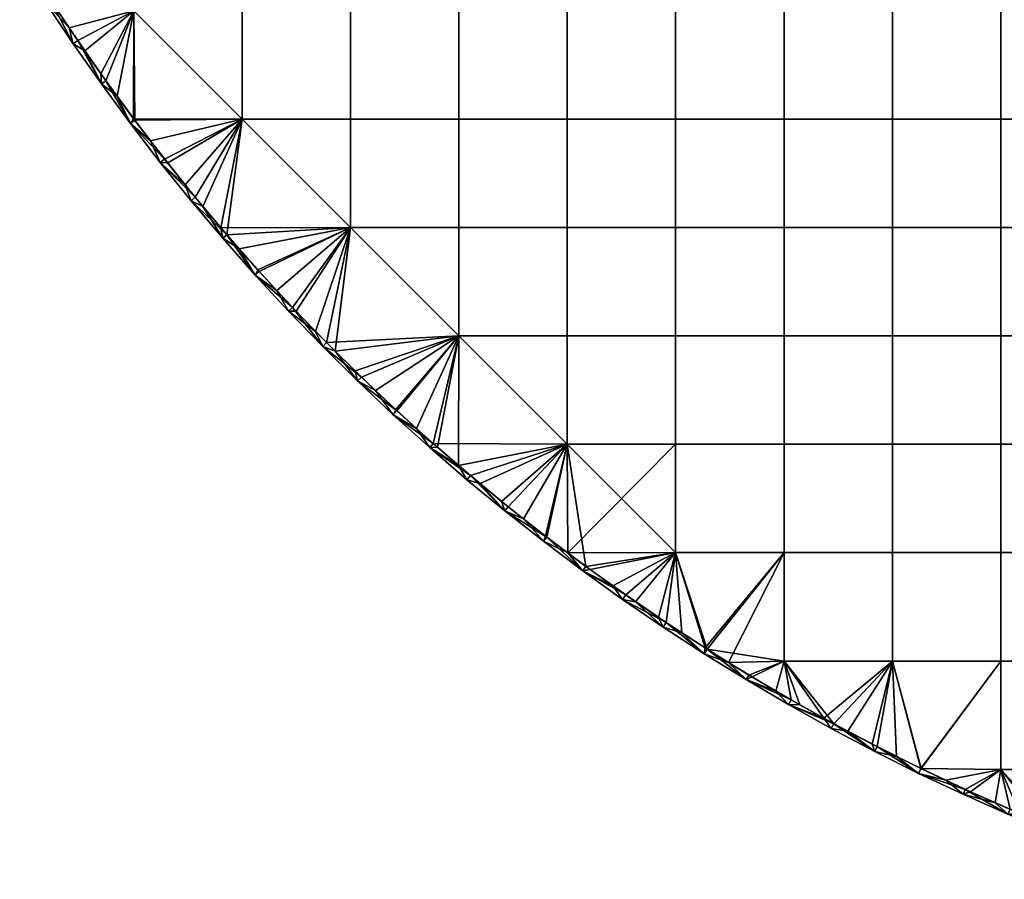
# Model space of a CAD drawing. Header units: millimetres. Extents: x -400 to 400, y -400 to 400.
# Tile 1 of 127: x -340 to -159, y -379 to -221. Entities that reach past the tile are written whole.
import ezdxf

# ---------------------------------------------------------------- set-up
doc = ezdxf.new("R2010")
doc.units = ezdxf.units.MM
doc.header["$MEASUREMENT"] = 0
doc.layers.add('Predefinito', color=7, linetype='Continuous')

msp = doc.modelspace()

# ---------------------------------------------------------------- meshes
at = {"layer": 'Predefinito'}
mesh = msp.add_polyface(dxfattribs=at)
corners = [(-319.85, -240.2, 721.01), (-325.19, -232.91, 721.01), (-325.19, -232.91, 711.01), (-330.37, -225.51, 721.01), (-330.37, -225.51, 711.01), (-335.39, -217.98, 721.01), (-335.39, -217.98, 711.01), (-340.23, -210.35, 721.01), (-340.23, -210.35, 711.01), (-319.85, -240.2, 711.01), (-336.73, -214.04, 722.01), (-333.96, -218.34, 722.01), (-319.2, -219.45, 722.01), (-331.14, -222.6, 722.01), (-328.25, -226.83, 722.01), (-325.31, -231.03, 722.01), (-322.31, -235.19, 722.01), (-319.26, -239.32, 722.01), (-319.2, -199.5, 722.01), (-339.38, -209.82, 710.01), (-319.2, -199.5, 710.01), (-334.55, -217.44, 710.01), (-319.2, -219.45, 710.01), (-329.55, -224.94, 710.01), (-324.38, -232.33, 710.01), (-319.05, -239.6, 710.01), (-319.85, -240.2, 711.01), (-325.19, -232.91, 711.01), (-324.38, -232.33, 710.01), (-330.37, -225.51, 711.01), (-329.55, -224.94, 710.01), (-335.39, -217.98, 711.01), (-334.55, -217.44, 710.01), (-340.23, -210.35, 711.01), (-339.38, -209.82, 710.01), (-319.05, -239.6, 710.01), (-340.23, -210.35, 721.01), (-335.39, -217.98, 721.01), (-336.73, -214.04, 722.01), (-330.37, -225.51, 721.01), (-331.14, -222.6, 722.01), (-325.19, -232.91, 721.01), (-328.25, -226.83, 722.01), (-319.85, -240.2, 721.01), (-322.31, -235.19, 722.01), (-316.15, -243.41, 722.01), (-319.26, -239.32, 722.01), (-325.31, -231.03, 722.01), (-333.96, -218.34, 722.01), (-339.44, -209.72, 722.01)]
mesh.append_faces([[corners[k] for k in face] for face in [(0, 1, 2, 2), (1, 3, 4, 4), (3, 5, 6, 6), (5, 7, 8, 8), (8, 6, 5, 5), (6, 4, 3, 3), (4, 2, 1, 1), (2, 9, 0, 0), (10, 11, 12, 12), (11, 13, 12, 12), (13, 14, 12, 12), (14, 15, 12, 12), (15, 16, 12, 12), (16, 17, 12, 12), (12, 18, 10, 10), (19, 20, 21, 21), (21, 22, 23, 23), (23, 22, 24, 24), (24, 22, 25, 25), (26, 27, 28, 28), (27, 29, 30, 30), (29, 31, 32, 32), (31, 33, 32, 32), (34, 32, 33, 33), (32, 30, 29, 29), (30, 28, 27, 27), (28, 35, 26, 26), (36, 37, 38, 38), (37, 39, 40, 40), (39, 41, 42, 42), (41, 43, 44, 44), (45, 46, 43, 43), (46, 44, 43, 43), (44, 47, 41, 41), (47, 42, 41, 41), (42, 40, 39, 39), (40, 48, 37, 37), (48, 38, 37, 37), (38, 49, 36, 36)]])
mesh = msp.add_polyface(dxfattribs=at)
corners = [(-302.84, -261.32, 721.01), (-308.67, -254.41, 721.01), (-308.67, -254.41, 711.01), (-314.34, -247.37, 721.01), (-314.34, -247.37, 711.01), (-319.85, -240.2, 721.01), (-319.85, -240.2, 711.01), (-299.25, -219.45, 722.01), (-299.25, -199.5, 722.01), (-319.2, -199.5, 722.01), (-319.2, -219.45, 722.01), (-279.3, -219.45, 722.01), (-279.3, -199.5, 722.01), (-259.35, -219.45, 722.01), (-259.35, -199.5, 722.01), (-279.3, -239.4, 722.01), (-299.25, -239.4, 722.01), (-259.35, -239.4, 722.01), (-279.3, -259.35, 722.01), (-259.35, -259.35, 722.01), (-319.26, -239.32, 722.01), (-316.15, -243.41, 722.01), (-312.98, -247.47, 722.01), (-309.76, -251.49, 722.01), (-306.49, -255.47, 722.01), (-303.17, -259.41, 722.01), (-279.3, -239.4, 710.01), (-299.25, -239.4, 710.01), (-299.25, -219.45, 710.01), (-279.3, -219.45, 710.01), (-259.35, -239.4, 710.01), (-259.35, -219.45, 710.01), (-279.3, -259.35, 710.01), (-259.35, -259.35, 710.01), (-319.05, -239.6, 710.01), (-313.55, -246.75, 710.01), (-307.89, -253.78, 710.01), (-302.08, -260.67, 710.01), (-319.2, -219.45, 710.01), (-308.67, -254.41, 711.01), (-314.34, -247.37, 711.01), (-307.89, -253.78, 710.01), (-319.85, -240.2, 711.01), (-313.55, -246.75, 710.01), (-319.05, -239.6, 710.01), (-302.08, -260.67, 710.01), (-319.85, -240.2, 721.01), (-314.34, -247.37, 721.01), (-316.15, -243.41, 722.01), (-308.67, -254.41, 721.01), (-309.76, -251.49, 722.01), (-306.49, -255.47, 722.01), (-312.98, -247.47, 722.01)]
mesh.append_faces([[corners[k] for k in face] for face in [(0, 1, 2, 2), (1, 3, 4, 4), (3, 5, 6, 6), (6, 4, 3, 3), (4, 2, 1, 1), (7, 8, 9, 10), (11, 12, 8, 7), (13, 14, 12, 11), (15, 11, 7, 16), (17, 13, 11, 15), (18, 15, 16, 16), (19, 17, 15, 18), (20, 21, 16, 16), (21, 22, 16, 16), (22, 23, 16, 16), (23, 24, 16, 16), (24, 25, 16, 16), (7, 10, 16, 16), (18, 16, 25, 25), (10, 20, 16, 16), (26, 27, 28, 29), (30, 26, 29, 31), (32, 27, 26, 26), (33, 32, 26, 30), (34, 27, 35, 35), (35, 27, 36, 36), (36, 27, 37, 37), (28, 27, 38, 38), (32, 37, 27, 27), (38, 27, 34, 34), (39, 40, 41, 41), (40, 42, 43, 43), (44, 43, 42, 42), (43, 41, 40, 40), (41, 45, 39, 39), (46, 47, 48, 48), (47, 49, 50, 50), (51, 50, 49, 49), (50, 52, 47, 47), (52, 48, 47, 47)]])
mesh = msp.add_polyface(dxfattribs=at)
corners = [(-239.4, -219.45, 722.01), (-239.4, -199.5, 722.01), (-259.35, -199.5, 722.01), (-259.35, -219.45, 722.01), (-219.45, -219.45, 722.01), (-219.45, -199.5, 722.01), (-199.5, -219.45, 722.01), (-199.5, -199.5, 722.01), (-239.4, -239.4, 722.01), (-259.35, -239.4, 722.01), (-219.45, -239.4, 722.01), (-199.5, -239.4, 722.01), (-179.55, -239.4, 722.01), (-179.55, -219.45, 722.01), (-239.4, -259.35, 722.01), (-259.35, -259.35, 722.01), (-219.45, -259.35, 722.01), (-199.5, -259.35, 722.01), (-179.55, -259.35, 722.01), (-239.4, -279.3, 722.01), (-259.35, -279.3, 722.01), (-219.45, -279.3, 722.01), (-199.5, -279.3, 722.01), (-179.55, -279.3, 722.01), (-239.4, -299.25, 722.01), (-219.45, -299.25, 722.01), (-199.5, -299.25, 722.01), (-179.55, -299.25, 722.01), (-259.41, -303.17, 722.01), (-255.47, -306.49, 722.01), (-251.49, -309.76, 722.01), (-239.4, -239.4, 710.01), (-259.35, -239.4, 710.01), (-259.35, -219.45, 710.01), (-239.4, -219.45, 710.01), (-219.45, -239.4, 710.01), (-219.45, -219.45, 710.01), (-199.5, -239.4, 710.01), (-199.5, -219.45, 710.01), (-179.55, -239.4, 710.01), (-179.55, -219.45, 710.01), (-239.4, -259.35, 710.01), (-259.35, -259.35, 710.01), (-219.45, -259.35, 710.01), (-199.5, -259.35, 710.01), (-179.55, -259.35, 710.01), (-239.4, -279.3, 710.01), (-259.35, -279.3, 710.01), (-219.45, -279.3, 710.01), (-199.5, -279.3, 710.01), (-179.55, -279.3, 710.01), (-239.4, -299.25, 710.01), (-219.45, -299.25, 710.01), (-199.5, -299.25, 710.01), (-179.55, -299.25, 710.01), (-264.07, -299.12, 710.01), (-257.24, -305.01, 710.01), (-219.45, -319.2, 710.01)]
mesh.append_faces([[corners[k] for k in face] for face in [(0, 1, 2, 3), (4, 5, 1, 0), (6, 7, 5, 4), (8, 0, 3, 9), (10, 4, 0, 8), (11, 6, 4, 10), (12, 13, 6, 11), (14, 8, 9, 15), (16, 10, 8, 14), (17, 11, 10, 16), (18, 12, 11, 17), (19, 14, 15, 20), (21, 16, 14, 19), (22, 17, 16, 21), (23, 18, 17, 22), (24, 19, 20, 20), (25, 21, 19, 24), (26, 22, 21, 25), (27, 23, 22, 26), (28, 29, 24, 24), (29, 30, 24, 24), (24, 20, 28, 28), (31, 32, 33, 34), (35, 31, 34, 36), (37, 35, 36, 38), (39, 37, 38, 40), (41, 42, 32, 31), (43, 41, 31, 35), (44, 43, 35, 37), (45, 44, 37, 39), (46, 47, 42, 41), (48, 46, 41, 43), (49, 48, 43, 44), (50, 49, 44, 45), (51, 47, 46, 46), (52, 51, 46, 48), (53, 52, 48, 49), (54, 53, 49, 50), (55, 51, 56, 56), (52, 57, 51, 51)]])
mesh = msp.add_polyface(dxfattribs=at)
corners = [(-159.6, -239.4, 722.01), (-159.6, -219.45, 722.01), (-179.55, -219.45, 722.01), (-179.55, -239.4, 722.01), (-139.65, -239.4, 722.01), (-139.65, -219.45, 722.01), (-119.7, -239.4, 722.01), (-119.7, -219.45, 722.01), (-99.75, -239.4, 722.01), (-99.75, -219.45, 722.01), (-159.6, -259.35, 722.01), (-179.55, -259.35, 722.01), (-139.65, -259.35, 722.01), (-119.7, -259.35, 722.01), (-159.6, -279.3, 722.01), (-179.55, -279.3, 722.01), (-139.65, -279.3, 722.01), (-119.7, -279.3, 722.01), (-159.6, -299.25, 722.01), (-179.55, -299.25, 722.01), (-139.65, -299.25, 722.01), (-119.7, -299.25, 722.01), (-159.6, -319.2, 722.01), (-179.55, -319.2, 722.01), (-139.65, -319.2, 722.01), (-119.7, -319.2, 722.01), (-159.6, -339.15, 722.01), (-179.55, -339.15, 722.01), (-139.65, -339.15, 722.01), (-119.7, -339.15, 722.01), (-174.26, -358.94, 722.01), (-159.6, -239.4, 710.01), (-179.55, -239.4, 710.01), (-179.55, -219.45, 710.01), (-159.6, -219.45, 710.01), (-139.65, -239.4, 710.01), (-139.65, -219.45, 710.01), (-119.7, -239.4, 710.01), (-119.7, -219.45, 710.01), (-159.6, -259.35, 710.01), (-179.55, -259.35, 710.01), (-139.65, -259.35, 710.01), (-119.7, -259.35, 710.01), (-159.6, -279.3, 710.01), (-179.55, -279.3, 710.01), (-139.65, -279.3, 710.01), (-119.7, -279.3, 710.01), (-159.6, -299.25, 710.01), (-179.55, -299.25, 710.01), (-139.65, -299.25, 710.01), (-119.7, -299.25, 710.01), (-159.6, -319.2, 710.01), (-179.55, -319.2, 710.01), (-139.65, -319.2, 710.01), (-119.7, -319.2, 710.01), (-159.6, -339.15, 710.01), (-179.55, -339.15, 710.01), (-139.65, -339.15, 710.01), (-119.7, -339.15, 710.01), (-119.7, -359.1, 710.01), (-139.65, -359.1, 710.01), (-159.6, -359.1, 710.01), (-174.28, -358.93, 710.01)]
mesh.append_faces([[corners[k] for k in face] for face in [(0, 1, 2, 3), (4, 5, 1, 0), (6, 7, 5, 4), (8, 9, 7, 6), (10, 0, 3, 11), (12, 4, 0, 10), (13, 6, 4, 12), (14, 10, 11, 15), (16, 12, 10, 14), (17, 13, 12, 16), (18, 14, 15, 19), (20, 16, 14, 18), (21, 17, 16, 20), (22, 18, 19, 23), (24, 20, 18, 22), (25, 21, 20, 24), (26, 22, 23, 27), (28, 24, 22, 26), (29, 25, 24, 28), (26, 27, 30, 30), (31, 32, 33, 34), (35, 31, 34, 36), (37, 35, 36, 38), (39, 40, 32, 31), (41, 39, 31, 35), (42, 41, 35, 37), (43, 44, 40, 39), (45, 43, 39, 41), (46, 45, 41, 42), (47, 48, 44, 43), (49, 47, 43, 45), (50, 49, 45, 46), (51, 52, 48, 47), (53, 51, 47, 49), (54, 53, 49, 50), (55, 56, 52, 51), (57, 55, 51, 53), (58, 57, 53, 54), (59, 60, 57, 58), (61, 62, 55, 55)]])
mesh = msp.add_polyface(dxfattribs=at)
corners = [(-278.01, -287.6, 721.01), (-284.44, -281.24, 721.01), (-284.44, -281.24, 711.01), (-290.72, -274.74, 721.01), (-290.72, -274.74, 711.01), (-296.85, -268.1, 721.01), (-296.85, -268.1, 711.01), (-302.84, -261.32, 721.01), (-302.84, -261.32, 711.01), (-308.67, -254.41, 711.01), (-278.01, -287.6, 711.01), (-303.17, -259.41, 722.01), (-299.79, -263.3, 722.01), (-279.3, -259.35, 722.01), (-296.36, -267.16, 722.01), (-292.87, -270.97, 722.01), (-289.34, -274.74, 722.01), (-285.76, -278.46, 722.01), (-282.14, -282.14, 722.01), (-302.08, -260.67, 710.01), (-279.3, -259.35, 710.01), (-296.11, -267.43, 710.01), (-289.99, -274.05, 710.01), (-283.73, -280.54, 710.01), (-278.01, -287.6, 711.01), (-284.44, -281.24, 711.01), (-277.31, -286.88, 710.01), (-290.72, -274.74, 711.01), (-289.99, -274.05, 710.01), (-296.85, -268.1, 711.01), (-302.84, -261.32, 711.01), (-302.08, -260.67, 710.01), (-308.67, -254.41, 711.01), (-296.11, -267.43, 710.01), (-283.73, -280.54, 710.01), (-308.67, -254.41, 721.01), (-302.84, -261.32, 721.01), (-306.49, -255.47, 722.01), (-296.85, -268.1, 721.01), (-299.79, -263.3, 722.01), (-290.72, -274.74, 721.01), (-292.87, -270.97, 722.01), (-284.44, -281.24, 721.01), (-285.76, -278.46, 722.01), (-278.01, -287.6, 721.01), (-282.14, -282.14, 722.01), (-289.34, -274.74, 722.01), (-296.36, -267.16, 722.01), (-303.17, -259.41, 722.01)]
mesh.append_faces([[corners[k] for k in face] for face in [(0, 1, 2, 2), (1, 3, 4, 4), (3, 5, 6, 6), (5, 7, 8, 8), (9, 8, 7, 7), (8, 6, 5, 5), (6, 4, 3, 3), (4, 2, 1, 1), (2, 10, 0, 0), (11, 12, 13, 13), (12, 14, 13, 13), (14, 15, 13, 13), (15, 16, 13, 13), (16, 17, 13, 13), (17, 18, 13, 13), (19, 20, 21, 21), (21, 20, 22, 22), (22, 20, 23, 23), (24, 25, 26, 26), (25, 27, 28, 28), (27, 29, 28, 28), (29, 30, 31, 31), (30, 32, 31, 31), (31, 33, 29, 29), (33, 28, 29, 29), (28, 34, 25, 25), (34, 26, 25, 25), (35, 36, 37, 37), (36, 38, 39, 39), (38, 40, 41, 41), (40, 42, 43, 43), (42, 44, 45, 45), (45, 43, 42, 42), (43, 46, 40, 40), (46, 41, 40, 40), (41, 47, 38, 38), (47, 39, 38, 38), (39, 48, 36, 36), (48, 37, 36, 36)]])
mesh = msp.add_polyface(dxfattribs=at)
corners = [(-250.91, -311.52, 721.01), (-257.88, -305.77, 721.01), (-257.88, -305.77, 711.01), (-264.73, -299.86, 721.01), (-264.73, -299.86, 711.01), (-271.44, -293.81, 721.01), (-271.44, -293.81, 711.01), (-278.01, -287.6, 721.01), (-278.01, -287.6, 711.01), (-259.35, -279.3, 722.01), (-259.35, -259.35, 722.01), (-279.3, -259.35, 722.01), (-282.14, -282.14, 722.01), (-278.46, -285.76, 722.01), (-274.74, -289.34, 722.01), (-270.97, -292.87, 722.01), (-267.16, -296.36, 722.01), (-263.3, -299.79, 722.01), (-259.41, -303.17, 722.01), (-259.35, -279.3, 710.01), (-279.3, -259.35, 710.01), (-259.35, -259.35, 710.01), (-283.73, -280.54, 710.01), (-277.31, -286.88, 710.01), (-270.76, -293.07, 710.01), (-264.07, -299.12, 710.01), (-239.4, -299.25, 710.01), (-250.91, -311.52, 711.01), (-257.88, -305.77, 711.01), (-257.24, -305.01, 710.01), (-264.73, -299.86, 711.01), (-271.44, -293.81, 711.01), (-264.07, -299.12, 710.01), (-278.01, -287.6, 711.01), (-270.76, -293.07, 710.01), (-277.31, -286.88, 710.01), (-278.01, -287.6, 721.01), (-271.44, -293.81, 721.01), (-274.74, -289.34, 722.01), (-264.73, -299.86, 721.01), (-267.16, -296.36, 722.01), (-257.88, -305.77, 721.01), (-259.41, -303.17, 722.01), (-250.91, -311.52, 721.01), (-255.47, -306.49, 722.01), (-263.3, -299.79, 722.01), (-270.97, -292.87, 722.01), (-278.46, -285.76, 722.01), (-282.14, -282.14, 722.01)]
mesh.append_faces([[corners[k] for k in face] for face in [(0, 1, 2, 2), (1, 3, 4, 4), (3, 5, 6, 6), (5, 7, 8, 8), (8, 6, 5, 5), (6, 4, 3, 3), (4, 2, 1, 1), (9, 10, 11, 11), (12, 13, 9, 9), (13, 14, 9, 9), (14, 15, 9, 9), (15, 16, 9, 9), (16, 17, 9, 9), (17, 18, 9, 9), (9, 11, 12, 12), (19, 20, 21, 21), (22, 19, 23, 23), (23, 19, 24, 24), (24, 19, 25, 25), (19, 22, 20, 20), (26, 25, 19, 19), (27, 28, 29, 29), (28, 30, 29, 29), (30, 31, 32, 32), (31, 33, 34, 34), (35, 34, 33, 33), (34, 32, 31, 31), (32, 29, 30, 30), (36, 37, 38, 38), (37, 39, 40, 40), (39, 41, 42, 42), (41, 43, 44, 44), (44, 42, 41, 41), (42, 45, 39, 39), (45, 40, 39, 39), (40, 46, 37, 37), (46, 38, 37, 37), (38, 47, 36, 36), (47, 48, 36, 36)]])
mesh = msp.add_polyface(dxfattribs=at)
corners = [(-229.22, -327.8, 721.01), (-236.57, -322.54, 721.01), (-236.57, -322.54, 711.01), (-243.8, -317.11, 721.01), (-243.8, -317.11, 711.01), (-250.91, -311.52, 721.01), (-250.91, -311.52, 711.01), (-257.88, -305.77, 711.01), (-199.5, -319.2, 722.01), (-199.5, -299.25, 722.01), (-219.45, -299.25, 722.01), (-219.45, -319.2, 722.01), (-179.55, -319.2, 722.01), (-179.55, -299.25, 722.01), (-251.49, -309.76, 722.01), (-247.47, -312.98, 722.01), (-239.4, -299.25, 722.01), (-243.41, -316.15, 722.01), (-239.32, -319.26, 722.01), (-235.19, -322.31, 722.01), (-231.03, -325.31, 722.01), (-226.83, -328.25, 722.01), (-222.6, -331.14, 722.01), (-199.5, -319.2, 710.01), (-219.45, -319.2, 710.01), (-219.45, -299.25, 710.01), (-199.5, -299.25, 710.01), (-179.55, -319.2, 710.01), (-179.55, -299.25, 710.01), (-257.24, -305.01, 710.01), (-239.4, -299.25, 710.01), (-250.28, -310.74, 710.01), (-243.19, -316.32, 710.01), (-235.98, -321.73, 710.01), (-228.65, -326.99, 710.01), (-213.64, -336.98, 710.01), (-236.57, -322.54, 711.01), (-243.8, -317.11, 711.01), (-243.19, -316.32, 710.01), (-250.91, -311.52, 711.01), (-257.24, -305.01, 710.01), (-250.28, -310.74, 710.01), (-235.98, -321.73, 710.01), (-228.65, -326.99, 710.01), (-250.91, -311.52, 721.01), (-243.8, -317.11, 721.01), (-247.47, -312.98, 722.01), (-236.57, -322.54, 721.01), (-239.32, -319.26, 722.01), (-231.03, -325.31, 722.01), (-235.19, -322.31, 722.01), (-243.41, -316.15, 722.01), (-251.49, -309.76, 722.01), (-255.47, -306.49, 722.01)]
mesh.append_faces([[corners[k] for k in face] for face in [(0, 1, 2, 2), (1, 3, 4, 4), (3, 5, 6, 6), (7, 6, 5, 5), (6, 4, 3, 3), (4, 2, 1, 1), (8, 9, 10, 11), (12, 13, 9, 8), (14, 15, 16, 16), (15, 17, 16, 16), (17, 18, 16, 16), (18, 19, 11, 11), (19, 20, 11, 11), (20, 21, 11, 11), (21, 22, 11, 11), (10, 16, 18, 18), (11, 10, 18, 18), (23, 24, 25, 26), (27, 23, 26, 28), (29, 30, 31, 31), (31, 30, 32, 32), (32, 30, 33, 33), (33, 24, 34, 34), (23, 35, 24, 24), (30, 24, 33, 33), (36, 37, 38, 38), (37, 39, 38, 38), (40, 41, 39, 39), (41, 38, 39, 39), (38, 42, 36, 36), (42, 43, 36, 36), (44, 45, 46, 46), (45, 47, 48, 48), (49, 50, 47, 47), (50, 48, 47, 47), (48, 51, 45, 45), (51, 46, 45, 45), (46, 52, 44, 44), (52, 53, 44, 44)]])
mesh = msp.add_polyface(dxfattribs=at)
corners = [(-206.49, -342.58, 721.01), (-214.18, -337.83, 721.01), (-214.18, -337.83, 711.01), (-221.76, -332.9, 721.01), (-221.76, -332.9, 711.01), (-229.22, -327.8, 721.01), (-229.22, -327.8, 711.01), (-236.57, -322.54, 711.01), (-206.49, -342.58, 711.01), (-198.69, -347.16, 711.01), (-222.6, -331.14, 722.01), (-218.34, -333.96, 722.01), (-219.45, -319.2, 722.01), (-214.04, -336.73, 722.01), (-209.72, -339.44, 722.01), (-199.5, -319.2, 722.01), (-205.38, -342.08, 722.01), (-199.5, -339.15, 722.01), (-201, -344.67, 722.01), (-228.65, -326.99, 710.01), (-219.45, -319.2, 710.01), (-221.2, -332.07, 710.01), (-213.64, -336.98, 710.01), (-199.5, -339.15, 710.01), (-205.97, -341.73, 710.01), (-199.5, -319.2, 710.01), (-206.49, -342.58, 711.01), (-214.18, -337.83, 711.01), (-213.64, -336.98, 710.01), (-221.76, -332.9, 711.01), (-221.2, -332.07, 710.01), (-229.22, -327.8, 711.01), (-236.57, -322.54, 711.01), (-228.65, -326.99, 710.01), (-205.97, -341.73, 710.01), (-198.2, -346.29, 710.01), (-236.57, -322.54, 721.01), (-229.22, -327.8, 721.01), (-231.03, -325.31, 722.01), (-221.76, -332.9, 721.01), (-226.83, -328.25, 722.01), (-214.18, -337.83, 721.01), (-218.34, -333.96, 722.01), (-206.49, -342.58, 721.01), (-209.72, -339.44, 722.01), (-198.69, -347.16, 721.01), (-201, -344.67, 722.01), (-205.38, -342.08, 722.01), (-214.04, -336.73, 722.01), (-222.6, -331.14, 722.01)]
mesh.append_faces([[corners[k] for k in face] for face in [(0, 1, 2, 2), (1, 3, 4, 4), (3, 5, 6, 6), (7, 6, 5, 5), (6, 4, 3, 3), (4, 2, 1, 1), (2, 8, 0, 0), (8, 9, 0, 0), (10, 11, 12, 12), (11, 13, 12, 12), (13, 14, 15, 15), (14, 16, 17, 17), (16, 18, 17, 17), (15, 12, 13, 13), (17, 15, 14, 14), (19, 20, 21, 21), (21, 20, 22, 22), (22, 23, 24, 24), (23, 22, 25, 25), (26, 27, 28, 28), (27, 29, 30, 30), (29, 31, 30, 30), (31, 32, 33, 33), (33, 30, 31, 31), (30, 28, 27, 27), (28, 34, 26, 26), (34, 35, 26, 26), (36, 37, 38, 38), (37, 39, 40, 40), (39, 41, 42, 42), (41, 43, 44, 44), (43, 45, 46, 46), (46, 47, 43, 43), (47, 44, 43, 43), (44, 48, 41, 41), (48, 42, 41, 41), (42, 49, 39, 39), (49, 40, 39, 39), (40, 38, 37, 37)]])
mesh = msp.add_polyface(dxfattribs=at)
corners = [(-174.72, -359.83, 721.01), (-182.8, -355.78, 721.01), (-182.8, -355.78, 711.01), (-190.8, -351.56, 721.01), (-190.8, -351.56, 711.01), (-198.69, -347.16, 721.01), (-198.69, -347.16, 711.01), (-206.49, -342.58, 721.01), (-174.72, -359.83, 711.01), (-166.54, -363.68, 711.01), (-179.55, -339.15, 722.01), (-179.55, -319.2, 722.01), (-199.5, -319.2, 722.01), (-199.5, -339.15, 722.01), (-201, -344.67, 722.01), (-196.6, -347.2, 722.01), (-192.18, -349.67, 722.01), (-187.73, -352.08, 722.01), (-183.26, -354.43, 722.01), (-178.77, -356.71, 722.01), (-174.26, -358.94, 722.01), (-179.55, -339.15, 710.01), (-199.5, -339.15, 710.01), (-199.5, -319.2, 710.01), (-179.55, -319.2, 710.01), (-205.97, -341.73, 710.01), (-198.2, -346.29, 710.01), (-190.32, -350.68, 710.01), (-182.35, -354.9, 710.01), (-174.28, -358.93, 710.01), (-159.6, -339.15, 710.01), (-174.72, -359.83, 711.01), (-182.8, -355.78, 711.01), (-182.35, -354.9, 710.01), (-190.8, -351.56, 711.01), (-190.32, -350.68, 710.01), (-198.69, -347.16, 711.01), (-206.49, -342.58, 711.01), (-198.2, -346.29, 710.01), (-174.28, -358.93, 710.01), (-198.69, -347.16, 721.01), (-190.8, -351.56, 721.01), (-192.18, -349.67, 722.01), (-182.8, -355.78, 721.01), (-187.73, -352.08, 722.01), (-174.72, -359.83, 721.01), (-178.77, -356.71, 722.01), (-169.73, -361.1, 722.01), (-174.26, -358.94, 722.01), (-183.26, -354.43, 722.01), (-196.6, -347.2, 722.01), (-201, -344.67, 722.01)]
mesh.append_faces([[corners[k] for k in face] for face in [(0, 1, 2, 2), (1, 3, 4, 4), (3, 5, 6, 6), (5, 7, 6, 6), (6, 4, 3, 3), (4, 2, 1, 1), (2, 8, 0, 0), (8, 9, 0, 0), (10, 11, 12, 13), (14, 15, 13, 13), (15, 16, 13, 13), (16, 17, 10, 10), (17, 18, 10, 10), (18, 19, 10, 10), (19, 20, 10, 10), (10, 13, 16, 16), (21, 22, 23, 24), (25, 22, 26, 26), (26, 22, 27, 27), (27, 21, 28, 28), (28, 21, 29, 29), (21, 27, 22, 22), (30, 29, 21, 21), (31, 32, 33, 33), (32, 34, 35, 35), (34, 36, 35, 35), (36, 37, 38, 38), (38, 35, 36, 36), (35, 33, 32, 32), (33, 39, 31, 31), (40, 41, 42, 42), (41, 43, 44, 44), (43, 45, 46, 46), (47, 48, 45, 45), (48, 46, 45, 45), (46, 49, 43, 43), (49, 44, 43, 43), (44, 42, 41, 41), (42, 50, 40, 40), (50, 51, 40, 40)]])
mesh = msp.add_polyface(dxfattribs=at)
corners = [(-158.28, -367.35, 721.01), (-166.54, -363.68, 721.01), (-166.54, -363.68, 711.01), (-174.72, -359.83, 721.01), (-158.28, -367.35, 711.01), (-149.94, -370.84, 711.01), (-139.65, -359.1, 722.01), (-139.65, -339.15, 722.01), (-159.6, -339.15, 722.01), (-159.6, -359.1, 722.01), (-119.7, -359.1, 722.01), (-119.7, -339.15, 722.01), (-174.26, -358.94, 722.01), (-169.73, -361.1, 722.01), (-165.19, -363.2, 722.01), (-160.63, -365.24, 722.01), (-156.06, -367.22, 722.01), (-151.47, -369.13, 722.01), (-146.87, -370.99, 722.01), (-142.26, -372.78, 722.01), (-137.64, -374.51, 722.01), (-133.01, -376.18, 722.01), (-128.38, -377.78, 722.01), (-123.74, -379.33, 722.01), (-139.65, -359.1, 710.01), (-159.6, -359.1, 710.01), (-159.6, -339.15, 710.01), (-139.65, -339.15, 710.01), (-174.28, -358.93, 710.01), (-166.12, -362.77, 710.01), (-157.88, -366.43, 710.01), (-149.56, -369.91, 710.01), (-141.16, -373.19, 710.01), (-119.7, -359.1, 710.01), (-132.69, -376.29, 710.01), (-149.94, -370.84, 711.01), (-158.28, -367.35, 711.01), (-157.88, -366.43, 710.01), (-166.54, -363.68, 711.01), (-166.12, -362.77, 710.01), (-174.72, -359.83, 711.01), (-174.28, -358.93, 710.01), (-174.72, -359.83, 721.01), (-166.54, -363.68, 721.01), (-169.73, -361.1, 722.01), (-158.28, -367.35, 721.01), (-160.63, -365.24, 722.01), (-149.94, -370.84, 721.01), (-151.47, -369.13, 722.01), (-156.06, -367.22, 722.01), (-165.19, -363.2, 722.01)]
mesh.append_faces([[corners[k] for k in face] for face in [(0, 1, 2, 2), (1, 3, 2, 2), (2, 4, 0, 0), (4, 5, 0, 0), (6, 7, 8, 9), (10, 11, 7, 6), (12, 13, 9, 9), (13, 14, 9, 9), (14, 15, 9, 9), (15, 16, 9, 9), (16, 17, 9, 9), (17, 18, 6, 6), (18, 19, 6, 6), (19, 20, 6, 6), (20, 21, 6, 6), (21, 22, 10, 10), (22, 23, 10, 10), (9, 8, 12, 12), (6, 9, 17, 17), (10, 6, 21, 21), (24, 25, 26, 27), (28, 25, 29, 29), (29, 25, 30, 30), (30, 25, 31, 31), (31, 24, 32, 32), (24, 31, 25, 25), (33, 34, 24, 24), (35, 36, 37, 37), (36, 38, 39, 39), (38, 40, 39, 39), (41, 39, 40, 40), (39, 37, 36, 36), (42, 43, 44, 44), (43, 45, 46, 46), (45, 47, 48, 48), (48, 49, 45, 45), (49, 46, 45, 45), (46, 50, 43, 43), (50, 44, 43, 43)]])

doc.saveas('drawing.dxf')
